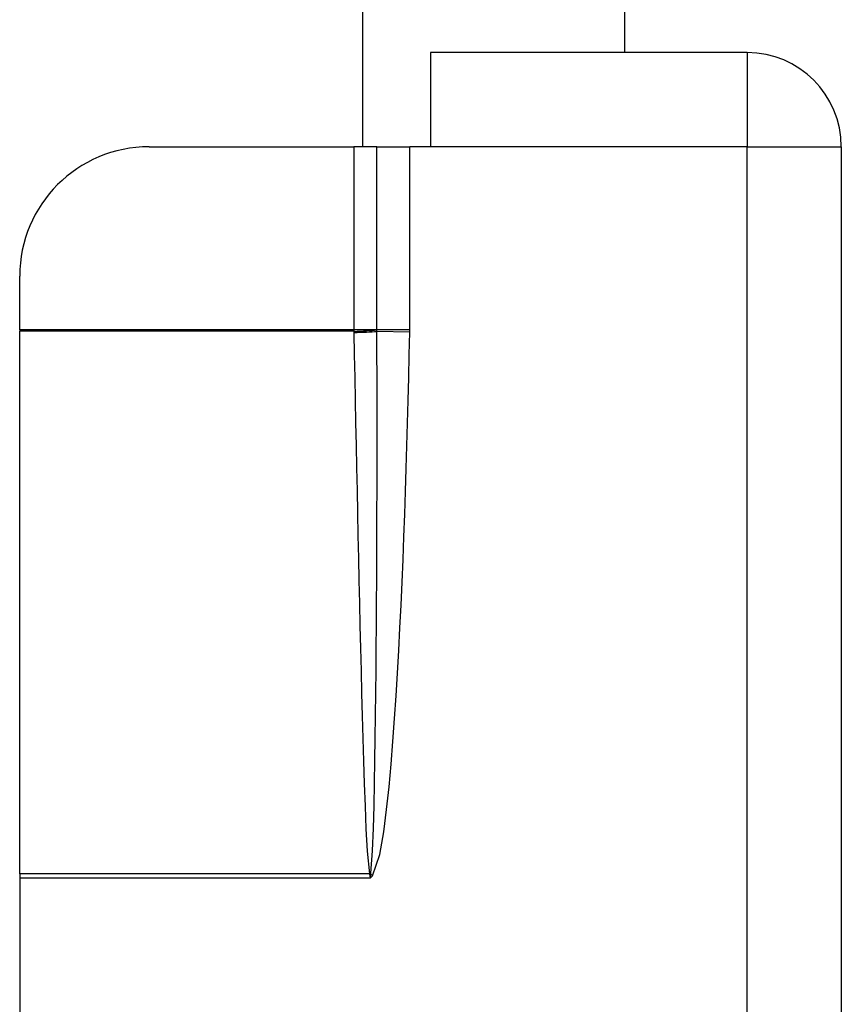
# Model space of a CAD drawing. Header units: inches. Extents: x 3.4 to 82.4, y 3.9 to 45.4.
# Tile 51 of 114: x 13.303 to 14.053, y 16.968 to 17.867. Entities that reach past the tile are written whole.
import ezdxf

# ---------------------------------------------------------------- set-up
doc = ezdxf.new("R2010")
doc.units = ezdxf.units.IN
doc.header["$MEASUREMENT"] = 0
doc.layers.add('Visible Edges(ANSI)', color=7, linetype='Continuous', lineweight=25)
doc.layers.add('Visible Tangent Edges(ANSI)', color=7, linetype='Continuous', lineweight=25)

msp = doc.modelspace()

# ---------------------------------------------------------------- linework, layer by layer
at = {"layer": 'Visible Edges(ANSI)'}
for p, q in [((13.61579, 21.83967), (13.61579, 17.75133)), ((13.85498, 21.75367), (13.85498, 17.83733)), ((13.96679, 17.83733), (13.67779, 17.83733)), ((13.67779, 17.83733), (13.67779, 17.75133)), ((13.4209, 17.75133), (13.60779, 17.75133)), ((13.62885, 17.75133), (13.60779, 17.75133)), ((13.62885, 17.75133), (13.65893, 17.75133)), ((13.67779, 17.75133), (13.65893, 17.75133)), ((14.05279, 17.75133), (14.05279, 14.92333)), ((13.30279, 17.58423), (13.30279, 17.63322)), ((13.30279, 17.58423), (13.30279, 17.58275)), ((13.30279, 17.08741), (13.30279, 17.58275)), ((13.30279, 17.08741), (13.30279, 17.08332)), ((13.30279, 17.08332), (13.30279, 15.59135))]:
    msp.add_line(p, q, dxfattribs=at)
for centre, radius, start, end in [((13.96679, 17.75133), 0.086, 0, 90), ((13.4209, 17.63322), 0.11811, 90, 180)]:
    msp.add_arc(centre, radius, start, end, dxfattribs=at)
at = {"layer": 'Visible Tangent Edges(ANSI)'}
for p, q in [((13.96679, 17.83733), (13.96679, 17.75133)), ((13.60779, 17.75133), (13.60779, 17.58423)), ((13.62885, 17.58423), (13.62885, 17.75133)), ((13.65893, 17.58423), (13.65893, 17.75133)), ((13.96679, 17.75133), (13.67779, 17.75133)), ((13.96679, 16.44304), (13.96679, 17.75133)), ((13.96679, 17.75133), (14.05279, 17.75133)), ((13.60779, 17.58423), (13.30279, 17.58423)), ((13.60779, 17.58275), (13.30279, 17.58275)), ((13.62885, 17.58423), (13.60779, 17.58423)), ((13.65893, 17.58423), (13.62885, 17.58423)), ((13.65891, 17.58201), (13.62886, 17.58263)), ((13.62207, 17.08741), (13.30279, 17.08741)), ((13.62222, 17.08682), (13.62279, 17.08332)), ((13.62279, 17.08332), (13.62329, 17.08695)), ((13.62483, 17.08554), (13.62329, 17.08695)), ((13.62279, 17.08332), (13.30279, 17.08332)), ((13.62279, 17.08332), (13.62483, 17.08554))]:
    msp.add_line(p, q, dxfattribs=at)
at = {"layer": 'Visible Tangent Edges(ANSI)', "flags": 128}
for points in [[(13.60779, 17.58423), (13.60779, 17.58417), (13.60779, 17.58411), (13.60779, 17.58404), (13.60779, 17.58398), (13.60779, 17.58392), (13.60779, 17.58386), (13.60779, 17.5838), (13.60779, 17.58374), (13.60779, 17.58367), (13.60779, 17.58361), (13.60779, 17.58355), (13.60779, 17.58349), (13.60779, 17.58343), (13.60779, 17.58337), (13.60779, 17.5833), (13.60779, 17.58324), (13.60779, 17.58318), (13.60779, 17.58312), (13.60779, 17.58306), (13.60779, 17.583), (13.60779, 17.58294), (13.60779, 17.58287), (13.60779, 17.58281), (13.60779, 17.58275)], [(13.60779, 17.58275), (13.6078, 17.58271), (13.6078, 17.58267), (13.6078, 17.58263), (13.6078, 17.58258), (13.6078, 17.58254), (13.6078, 17.5825), (13.6078, 17.58246), (13.6078, 17.58242), (13.60781, 17.58238), (13.60781, 17.58233), (13.60781, 17.58229), (13.60781, 17.58225), (13.60781, 17.58221), (13.60781, 17.58217), (13.60781, 17.58212), (13.60781, 17.58208), (13.60782, 17.58204), (13.60782, 17.582), (13.60782, 17.58196), (13.60782, 17.58192), (13.60782, 17.58187), (13.60782, 17.58183), (13.60782, 17.58179), (13.60782, 17.58175)], [(13.60782, 17.58175), (13.60823, 17.56114), (13.60864, 17.54054), (13.60904, 17.51993), (13.60945, 17.49933), (13.60987, 17.47872), (13.61029, 17.45812), (13.61071, 17.43751), (13.61113, 17.41691), (13.61157, 17.3963), (13.61201, 17.3757), (13.61245, 17.3551), (13.61291, 17.33449), (13.61338, 17.31389), (13.61386, 17.29328), (13.61436, 17.27268), (13.61488, 17.25208), (13.61543, 17.23147), (13.616, 17.21087), (13.61662, 17.19027), (13.61729, 17.16967), (13.61804, 17.14907), (13.6189, 17.12848), (13.62001, 17.10791), (13.62207, 17.08741)], [(13.62347, 17.08775), (13.62491, 17.10824), (13.62568, 17.12884), (13.62623, 17.14945), (13.62669, 17.17007), (13.62707, 17.19069), (13.62739, 17.21132), (13.62767, 17.23194), (13.62791, 17.25257), (13.62812, 17.2732), (13.6283, 17.29382), (13.62846, 17.31445), (13.62859, 17.33508), (13.6287, 17.3557), (13.62879, 17.37633), (13.62887, 17.39696), (13.62893, 17.41759), (13.62897, 17.43822), (13.62899, 17.45885), (13.62901, 17.47948), (13.629, 17.50011), (13.62899, 17.52074), (13.62896, 17.54137), (13.62891, 17.562), (13.62886, 17.58263)], [(13.62483, 17.08554), (13.63154, 17.10507), (13.63508, 17.12556), (13.63775, 17.14616), (13.63993, 17.16682), (13.64184, 17.18752), (13.64354, 17.20826), (13.64505, 17.22901), (13.64642, 17.24976), (13.64768, 17.27051), (13.64885, 17.29125), (13.64993, 17.31201), (13.65094, 17.33276), (13.65187, 17.35352), (13.65274, 17.37428), (13.65355, 17.39505), (13.65431, 17.41582), (13.65503, 17.43659), (13.6557, 17.45736), (13.65633, 17.47813), (13.65692, 17.4989), (13.65747, 17.51968), (13.65798, 17.54045), (13.65846, 17.56123), (13.65891, 17.58201)], [(13.62885, 17.584), (13.62885, 17.58401), (13.62885, 17.58402), (13.62885, 17.58403), (13.62885, 17.58404), (13.62885, 17.58405), (13.62885, 17.58406), (13.62885, 17.58407), (13.62885, 17.58408), (13.62885, 17.58409), (13.62885, 17.5841), (13.62885, 17.58411), (13.62885, 17.58412), (13.62885, 17.58413), (13.62885, 17.58413), (13.62885, 17.58414), (13.62885, 17.58415), (13.62885, 17.58416), (13.62885, 17.58417), (13.62885, 17.58418), (13.62885, 17.58419), (13.62885, 17.5842), (13.62885, 17.58421), (13.62885, 17.58422), (13.62885, 17.58423)], [(13.62886, 17.58263), (13.62886, 17.58268), (13.62886, 17.58274), (13.62886, 17.5828), (13.62886, 17.58286), (13.62886, 17.58291), (13.62886, 17.58297), (13.62886, 17.58303), (13.62886, 17.58309), (13.62886, 17.58314), (13.62886, 17.5832), (13.62886, 17.58326), (13.62886, 17.58332), (13.62886, 17.58337), (13.62886, 17.58343), (13.62886, 17.58349), (13.62885, 17.58354), (13.62885, 17.5836), (13.62885, 17.58366), (13.62885, 17.58372), (13.62885, 17.58377), (13.62885, 17.58383), (13.62885, 17.58389), (13.62885, 17.58395), (13.62885, 17.584)], [(13.65891, 17.58201), (13.65891, 17.5821), (13.65891, 17.58219), (13.65891, 17.58228), (13.65891, 17.58238), (13.65892, 17.58247), (13.65892, 17.58256), (13.65892, 17.58265), (13.65892, 17.58275), (13.65892, 17.58284), (13.65892, 17.58293), (13.65892, 17.58302), (13.65892, 17.58312), (13.65893, 17.58321), (13.65893, 17.5833), (13.65893, 17.58339), (13.65893, 17.58349), (13.65893, 17.58358), (13.65893, 17.58367), (13.65893, 17.58377), (13.65893, 17.58386), (13.65893, 17.58395), (13.65893, 17.58404), (13.65893, 17.58414), (13.65893, 17.58423)], [(13.62207, 17.08741), (13.62208, 17.08739), (13.62208, 17.08736), (13.62209, 17.08734), (13.6221, 17.08731), (13.62211, 17.08729), (13.62211, 17.08726), (13.62212, 17.08724), (13.62213, 17.08722), (13.62213, 17.08719), (13.62214, 17.08717), (13.62215, 17.08714), (13.62215, 17.08712), (13.62216, 17.08709), (13.62217, 17.08707), (13.62217, 17.08704), (13.62218, 17.08702), (13.62218, 17.08699), (13.62219, 17.08697), (13.62219, 17.08694), (13.6222, 17.08692), (13.6222, 17.08689), (13.62221, 17.08687), (13.62221, 17.08684), (13.62222, 17.08682)], [(13.62329, 17.08695), (13.62331, 17.08699), (13.62332, 17.08702), (13.62333, 17.08706), (13.62334, 17.08709), (13.62335, 17.08712), (13.62336, 17.08716), (13.62337, 17.08719), (13.62337, 17.08723), (13.62338, 17.08726), (13.62339, 17.08729), (13.6234, 17.08733), (13.6234, 17.08736), (13.62341, 17.08739), (13.62342, 17.08742), (13.62342, 17.08746), (13.62343, 17.08749), (13.62344, 17.08752), (13.62344, 17.08756), (13.62345, 17.08759), (13.62345, 17.08762), (13.62346, 17.08765), (13.62346, 17.08768), (13.62347, 17.08772), (13.62347, 17.08775)]]:
    msp.add_lwpolyline(points, dxfattribs=at)
at = {"layer": 'Visible Tangent Edges(ANSI)'}
for centre, major_axis, ratio, start_param, end_param in [((13.60779, 17.58406), (0.02754, 0.00103), 0.047596, 4.71061, 5.58098), ((13.60782, 17.58306), (-0.02755, -0.00054), 0.04762, 1.569859, 2.438449), ((13.62207, 17.08873), (0.02681, 0.00639), 0.046335, 4.701347, 4.753684), ((13.62222, 17.08794), (-0.02735, -0.00339), 0.040384, 1.565785, 1.605152)]:
    msp.add_ellipse(centre, major_axis=major_axis, ratio=ratio, start_param=start_param, end_param=end_param, dxfattribs=at)

doc.saveas('drawing.dxf')
